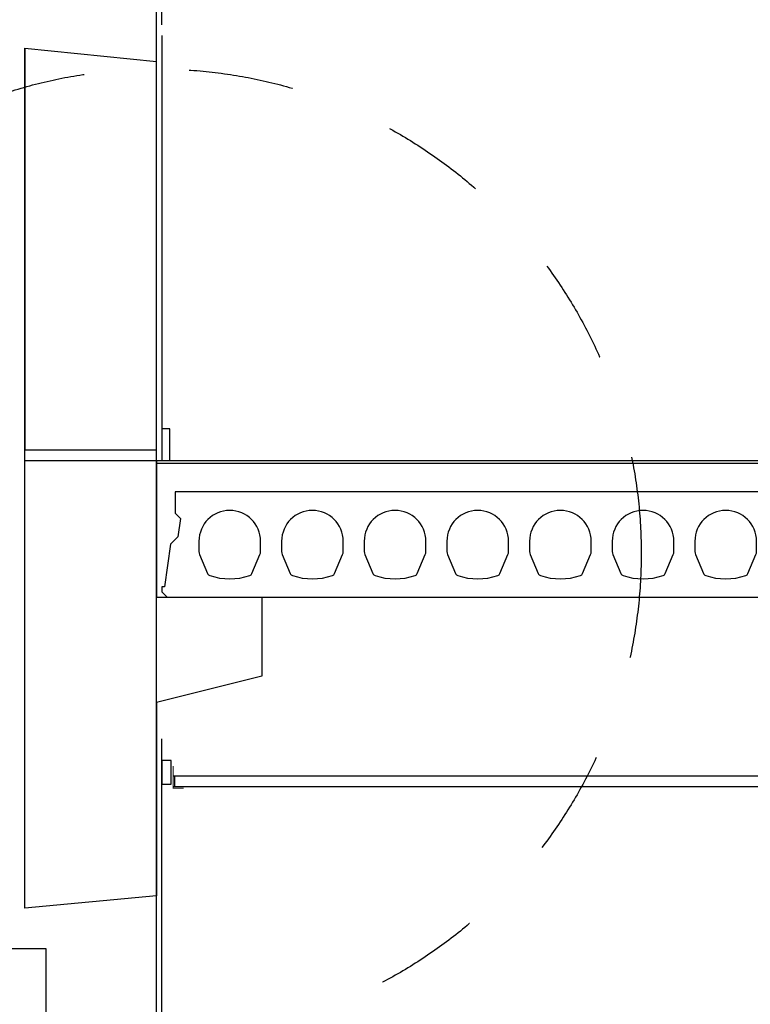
# Model space of a CAD drawing. Extents: x 0 to 140000, y 0 to 84100.
# Tile 19 of 105: x 13404 to 14791, y 21133 to 23004. Entities that reach past the tile are written whole.
import ezdxf

# ---------------------------------------------------------------- set-up
doc = ezdxf.new("R2010")
doc.units = 0
doc.header["$LTSCALE"] = 100
doc.header["$MEASUREMENT"] = 0
doc.linetypes.add('B0201', pattern=[50, 31.25, -6.25, 6.25, -6.25])
doc.linetypes.add('TEGELS', pattern=[4, 2, -2])
doc.layers.get('0').update_dxf_attribs({"linetype": 'CONTINUOUS'})
for name, color, linetype in [('AL$1A---_ALGEMEEN', 1, 'CONTINUOUS'), ('AL$7A---_STRAMIEN', 42, 'B0201'), ('AL$8A---_HULPLIJNEN', 1, 'CONTINUOUS'), ('AL21----_BUITENWAND', 2, 'CONTINUOUS'), ('AL23----_VLOEREN', 7, 'CONTINUOUS'), ('AL28----_KONSTRUKTIE', 3, 'CONTINUOUS'), ('AL31----_BUITENKOZIJ', 7, 'CONTINUOUS'), ('AL43----_VLOERAFW', 1, 'CONTINUOUS'), ('AL45----_PLAFONDAFW', 7, 'CONTINUOUS')]:
    doc.layers.add(name, color=color, linetype=linetype)

# ---------------------------------------------------------------- blocks, each defined once
blk = doc.blocks.new('N110200A_8790002')
blk.add_lwpolyline([(590, 0), (600, 10), (600, 20), (595, 20), (583.485281, 100.60303), (569.343146, 114.745166), (564.393398, 149.393398), (575, 160), (575, 200), (-575, 200), (-575, 160), (-564.393398, 149.393398), (-569.343146, 114.745166), (-583.485281, 100.60303), (-595, 20), (-600, 20), (-600, 10), (-590, 0)], close=True)
for points in [[(-529.5, 106.5), (-529.5, 86.873683, 0.099699), (-528.330573, 81.0672), (-513.225136, 45.08727, 0.216278), (-508.981623, 41.155233, 0.162058), (-433.018377, 41.155233, 0.216278), (-428.774864, 45.08727), (-413.669427, 81.0672, 0.099699), (-412.5, 86.873683), (-412.5, 106.5, 1)], [(-372.5, 106.5), (-372.5, 86.873683, 0.099699), (-371.330573, 81.0672), (-356.225136, 45.08727, 0.216278), (-351.981623, 41.155233, 0.162058), (-276.018377, 41.155233, 0.216278), (-271.774864, 45.08727), (-256.669427, 81.0672, 0.099699), (-255.5, 86.873683), (-255.5, 106.5, 1)], [(-215.5, 106.5), (-215.5, 86.873683, 0.099699), (-214.330573, 81.0672), (-199.225136, 45.08727, 0.216278), (-194.981623, 41.155233, 0.162058), (-119.018377, 41.155233, 0.216278), (-114.774864, 45.08727), (-99.669427, 81.0672, 0.099699), (-98.5, 86.873683), (-98.5, 106.5, 1)], [(-58.5, 106.5), (-58.5, 86.873683, 0.099699), (-57.330573, 81.0672), (-42.225136, 45.08727, 0.216278), (-37.981623, 41.155233, 0.162058), (37.981623, 41.155233, 0.216278), (42.225136, 45.08727), (57.330573, 81.0672, 0.099699), (58.5, 86.873683), (58.5, 106.5, 1)], [(98.5, 106.5), (98.5, 86.873683, 0.099699), (99.669427, 81.0672), (114.774864, 45.08727, 0.216278), (119.018377, 41.155233, 0.162058), (194.981623, 41.155233, 0.216278), (199.225136, 45.08727), (214.330573, 81.0672, 0.099699), (215.5, 86.873683), (215.5, 106.5, 1)], [(255.5, 106.5), (255.5, 86.873683, 0.099699), (256.669427, 81.0672), (271.774864, 45.08727, 0.216278), (276.018377, 41.155233, 0.162058), (351.981623, 41.155233, 0.216278), (356.225136, 45.08727), (371.330573, 81.0672, 0.099699), (372.5, 86.873683), (372.5, 106.5, 1)], [(412.5, 106.5), (412.5, 86.873683, 0.099699), (413.669427, 81.0672), (428.774864, 45.08727, 0.216278), (433.018377, 41.155233, 0.162058), (508.981623, 41.155233, 0.216278), (513.225136, 45.08727), (528.330573, 81.0672, 0.099699), (529.5, 86.873683), (529.5, 106.5, 1)]]:
    blk.add_lwpolyline(points, format="xyb", close=True)

msp = doc.modelspace()

# ---------------------------------------------------------------- linework, layer by layer
at = {"layer": 'AL$1A---_ALGEMEEN', "color": 4, "linetype": 'TEGELS'}
msp.add_circle((13663.6, 21989.8), 920.5, dxfattribs=at)
at = {"layer": 'AL$7A---_STRAMIEN'}
msp.add_line((13663.6, 10529.3), (13663.6, 34422.7), dxfattribs=at)
at = {"layer": 'AL$8A---_HULPLIJNEN'}
for p, q in [((13673.6, 22974), (13673.6, 22166.7)), ((13673.6, 21292.9), (13673.6, 21637.8))]:
    msp.add_line(p, q, dxfattribs=at)
at = {"layer": 'AL21----_BUITENWAND'}
msp.add_lwpolyline([(13673.6, 22166.7), (13688.6, 22166.7), (13688.6, 22226.7), (13673.6, 22226.7)], close=True, dxfattribs=at)
at = {"layer": 'AL23----_VLOEREN'}
msp.add_line((13663.6, 22161.7), (19290, 22161.7), dxfattribs=at)
at = {"layer": 'AL28----_KONSTRUKTIE', "color": 1}
for p, q in [((13673.6, 22994), (13673.6, 24981.2)), ((13673.6, 19574), (13673.6, 21563.2))]:
    msp.add_line(p, q, dxfattribs=at)
at = {"layer": 'AL28----_KONSTRUKTIE', "color": 2}
msp.add_line((13663.6, 22950.1), (13663.6, 22975.3), dxfattribs=at)
at = {"layer": 'AL28----_KONSTRUKTIE'}
for points in [[(13413.6, 22949.7), (13413.6, 22186.5), (13663.6, 22186.5), (13663.6, 22924.8)], [(13413.6, 22141.5), (13413.6, 22949.7), (13663.6, 22924.8)]]:
    msp.add_lwpolyline(points, dxfattribs=at)
msp.add_lwpolyline([(13863.6, 21756.7), (13663.6, 21706.7), (13663.6, 21339.7), (13413.6, 21315.7), (13413.6, 21349.3), (13413.6, 21349.3), (13413.6, 22166.7), (13413.6, 22166.7), (13413.6, 22166.7), (13663.6, 22166.7), (13663.6, 21906.7), (13863.6, 21906.7)], close=True, dxfattribs=at)
at = {"layer": 'AL31----_BUITENKOZIJ', "linetype": 'CONTINUOUS'}
msp.add_lwpolyline([(13454.1, 21238.7), (13199.1, 21238.7), (13199.1, 21113.7), (13454.1, 21113.7)], close=True, dxfattribs=at)
at = {"layer": 'AL43----_VLOERAFW', "color": 1, "linetype": 'CONTINUOUS'}
msp.add_line((13663.6, 22166.7), (19290, 22166.7), dxfattribs=at)
at = {"layer": 'AL45----_PLAFONDAFW'}
for p, q in [((19262.4, 21566.7), (13694.9, 21566.7)), ((13698.2, 21546.7), (13698.2, 21566.7)), ((19262.4, 21546.7), (13694.9, 21546.7))]:
    msp.add_line(p, q, dxfattribs=at)
msp.add_lwpolyline([(13673.6, 21551.7), (13691.6, 21551.7), (13691.6, 21596.7), (13673.6, 21596.7)], close=True, dxfattribs=at)
at = {"layer": 'AL45----_PLAFONDAFW', "const_width": 2}
msp.add_lwpolyline([(13694.9, 21585.8), (13694.9, 21544.1), (13714.9, 21544.1)], dxfattribs=at)

# ---------------------------------------------------------------- block references
at = {"layer": 'AL23----_VLOEREN'}
msp.add_blockref('N110200A_8790002', (14273.6, 21906.7), dxfattribs=at)

doc.saveas('drawing.dxf')
